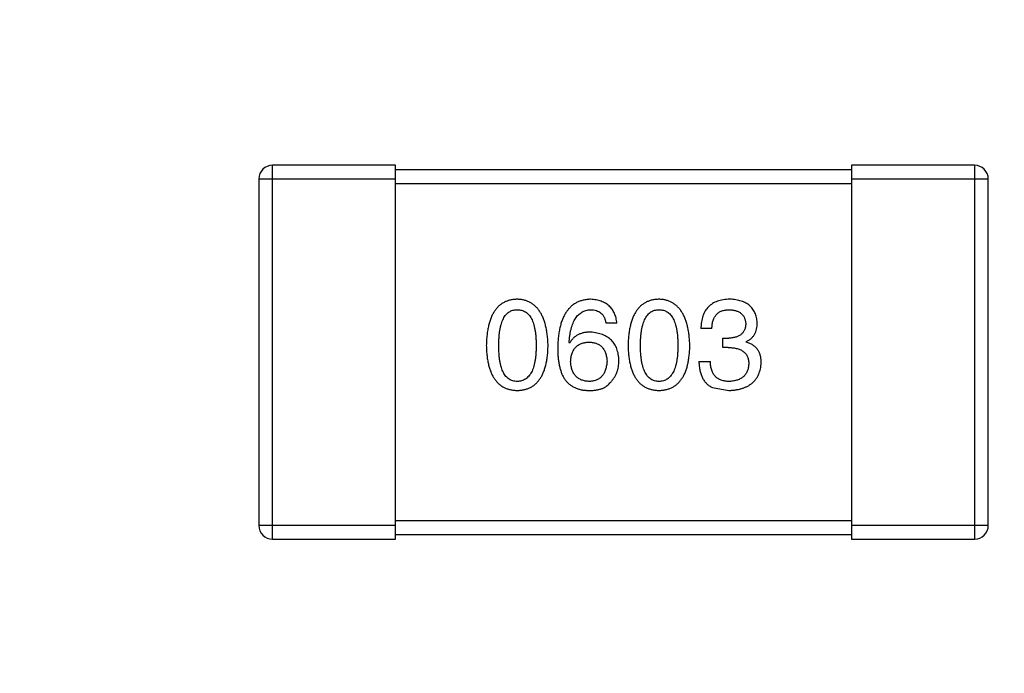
# Model space of a CAD drawing. Header units: inches. Extents: x -36 to 490, y -51 to 98.
# Tile 74 of 153: x 416.18 to 418.34, y 27.66 to 29.09. Entities that reach past the tile are written whole.
import ezdxf

# ---------------------------------------------------------------- set-up
doc = ezdxf.new("R2010")
doc.units = ezdxf.units.IN
doc.header["$LTSCALE"] = 1.21
doc.header["$MEASUREMENT"] = 0
doc.header["$PDMODE"] = 3
doc.header["$PDSIZE"] = 0.3125
doc.layers.get('0').update_dxf_attribs({"linetype": 'CONTINUOUS'})
doc.layers.get('Defpoints').update_dxf_attribs({"linetype": 'CONTINUOUS'})
doc.layers.add('DIM', color=3, linetype='CONTINUOUS')
doc.styles.get("Standard").update_dxf_attribs({"font": 'txt', "width": 0.8})
doc.dimstyles.get("Standard").update_dxf_attribs({"dimtxt": 0.15625, "dimasz": 0.1875, "dimexe": 0.125, "dimexo": 0.0625, "dimgap": 0.09, "dimtad": 0, "dimtih": 1, "dimtoh": 1, "dimzin": 4, "dimdsep": 46, "dimtxsty": 'Standard', "dimblk": '_FILLED', "dimblk1": '_FILLED', "dimblk2": '_FILLED', "dimcen": 0.09, "dimazin": 1, "dimtp": 0.01, "dimtm": 0.01, "dimtfac": 1, "dimtofl": 0, "dimtmove": 0, "dimatfit": 3, "dimldrblk": '_FILLED', "dimfxl": 1, "dimtolj": 1, "dimtzin": 4, "dimarcsym": 0})

# ---------------------------------------------------------------- blocks, each defined once
blk = doc.blocks.new('_FILLED')
at = {"color": 0, "linetype": 'ByBlock'}
blk.add_solid([(0, 0), (-1, 0.16667), (-1, -0.16667)], dxfattribs=at)
blk = doc.blocks.new('*D70')
at = {"layer": 'Defpoints', "color": 0}
for p in [(406.8003, 41.9888), (406.8003, -7.0611), (488.6342, -7.0611)]:
    blk.add_point(p, dxfattribs=at)
at = {"layer": 'DIM', "color": 0, "lineweight": -2}
for p, q in [((406.8628, 41.9888), (488.7592, 41.9888)), ((488.6342, 39.4488), (488.6342, 21.3872)), ((488.6342, -4.5211), (488.6342, 13.5405)), ((406.8628, -7.0611), (488.7592, -7.0611))]:
    blk.add_line(p, q, dxfattribs=at)
at = {"layer": 'DIM', "color": 0, "lineweight": -2, "xscale": 2.54, "yscale": 2.54, "zscale": 2.54}
for p, rotation in [((488.6342, 41.9888), 90), ((488.6342, -7.0611), 270)]:
    blk.add_blockref('_FILLED', p, dxfattribs=dict(at, rotation=rotation))
at = {"layer": 'DIM', "color": 0, "insert": (488.6342, 17.4638), "char_height": 2.5, "attachment_point": 5, "rotation": 90, "line_spacing_factor": 2.5}
blk.add_mtext('\\A1;49.05', dxfattribs=at)

msp = doc.modelspace()

# ---------------------------------------------------------------- linework, layer by layer
at = {"color": 7, "linetype": 'Continuous'}
for p, q in [((417.009, 28.7725), (416.739, 28.7725)), ((416.739, 27.9525), (416.739, 28.7725)), ((417.009, 27.9525), (417.009, 28.7725)), ((418.279, 28.7725), (418.009, 28.7725)), ((418.009, 28.7725), (418.009, 27.9525)), ((418.279, 28.7725), (418.279, 27.9525)), ((418.009, 28.7625), (417.009, 28.7625)), ((416.709, 28.7425), (417.009, 28.7425)), ((416.709, 28.7425), (416.709, 27.9825)), ((417.009, 28.7325), (418.009, 28.7325)), ((418.009, 28.7425), (418.309, 28.7425)), ((418.309, 27.9825), (418.309, 28.7425)), ((417.4945, 28.4263), (417.4705, 28.4263)), ((417.7027, 28.4142), (417.6786, 28.4142)), ((417.3907, 28.3825), (417.3896, 28.3836)), ((417.7267, 28.3935), (417.7398, 28.3935)), ((417.7267, 28.3727), (417.7267, 28.3935)), ((417.7781, 28.3858), (417.7781, 28.3847)), ((417.7387, 28.3727), (417.7267, 28.3727)), ((417.6743, 28.3421), (417.6994, 28.3421)), ((417.7038, 28.2853), (417.7398, 28.2787)), ((418.009, 27.9925), (417.009, 27.9925)), ((417.009, 27.9825), (416.709, 27.9825)), ((418.309, 27.9825), (418.009, 27.9825)), ((416.739, 27.9525), (417.009, 27.9525)), ((417.009, 27.9625), (418.009, 27.9625)), ((418.009, 27.9525), (418.279, 27.9525))]:
    msp.add_line(p, q, dxfattribs=at)
for centre, start, end in [((416.739, 28.7425), 90, 180), ((418.279, 28.7425), 0, 90), ((416.739, 27.9825), 180, 270), ((418.279, 27.9825), 270, 0)]:
    msp.add_arc(centre, 0.03, start, end, dxfattribs=at)
for points, knots in [([(417.2757, 28.4787), (417.2731, 28.4786), (417.2679, 28.4784), (417.2604, 28.4771), (417.2534, 28.4749), (417.2468, 28.4721), (417.2408, 28.4684), (417.2353, 28.464), (417.2303, 28.4588), (417.2258, 28.4527), (417.2218, 28.446), (417.2184, 28.4384), (417.2153, 28.4301), (417.2129, 28.4209), (417.2108, 28.4111), (417.2094, 28.4004), (417.2084, 28.389), (417.2081, 28.3811), (417.208, 28.3771)], [0, 0, 0, 0, 0.057911, 0.113262, 0.165956, 0.217443, 0.268511, 0.319665, 0.372, 0.426129, 0.483365, 0.543779, 0.607756, 0.676562, 0.749704, 0.827713, 0.911177, 1, 1, 1, 1]), ([(417.3435, 28.3771), (417.3433, 28.3811), (417.343, 28.3889), (417.3418, 28.4002), (417.3402, 28.4108), (417.3382, 28.4205), (417.3356, 28.4296), (417.3326, 28.4379), (417.3291, 28.4454), (417.3251, 28.4522), (417.3206, 28.4582), (417.3156, 28.4635), (417.3102, 28.468), (417.3042, 28.4717), (417.2977, 28.4746), (417.2908, 28.4768), (417.2834, 28.4783), (417.2783, 28.4786), (417.2757, 28.4787)], [0, 0, 0, 0, 0.088475, 0.171606, 0.249595, 0.322626, 0.391327, 0.455765, 0.516374, 0.573675, 0.628522, 0.681161, 0.732559, 0.783563, 0.83504, 0.887639, 0.942585, 1, 1, 1, 1]), ([(417.4366, 28.4787), (417.4338, 28.4785), (417.4283, 28.4782), (417.4203, 28.4767), (417.4128, 28.4745), (417.4058, 28.4714), (417.3994, 28.4676), (417.3935, 28.4629), (417.3882, 28.4574), (417.3835, 28.4511), (417.3792, 28.444), (417.3755, 28.4362), (417.3723, 28.4275), (417.3697, 28.4181), (417.3675, 28.4079), (417.366, 28.3969), (417.3649, 28.385), (417.3646, 28.3769), (417.3645, 28.3727)], [0, 0, 0, 0, 0.058957, 0.115262, 0.16907, 0.221312, 0.273147, 0.324961, 0.377649, 0.432026, 0.488925, 0.549039, 0.612912, 0.680653, 0.753056, 0.830314, 0.912483, 1, 1, 1, 1]), ([(417.4945, 28.4263), (417.4943, 28.4282), (417.4938, 28.4321), (417.4925, 28.4378), (417.491, 28.4431), (417.489, 28.448), (417.4866, 28.4525), (417.4839, 28.4567), (417.4808, 28.4606), (417.4774, 28.4641), (417.4736, 28.4671), (417.4694, 28.4699), (417.4648, 28.4723), (417.4599, 28.4743), (417.4546, 28.476), (417.4489, 28.4773), (417.4429, 28.4782), (417.4387, 28.4785), (417.4366, 28.4787)], [0, 0, 0, 0, 0.06947, 0.136096, 0.199592, 0.260665, 0.319672, 0.377156, 0.433415, 0.489984, 0.546535, 0.604276, 0.663499, 0.725182, 0.788953, 0.855683, 0.926216, 1, 1, 1, 1]), ([(417.5866, 28.4787), (417.5839, 28.4786), (417.5788, 28.4784), (417.5712, 28.4771), (417.5643, 28.4749), (417.5577, 28.4721), (417.5517, 28.4684), (417.5462, 28.464), (417.5412, 28.4588), (417.5367, 28.4527), (417.5327, 28.446), (417.5292, 28.4384), (417.5262, 28.4301), (417.5237, 28.4209), (417.5217, 28.4111), (417.5203, 28.4004), (417.5192, 28.389), (417.519, 28.3811), (417.5188, 28.3771)], [0, 0, 0, 0, 0.057911, 0.113262, 0.165956, 0.217443, 0.268511, 0.319665, 0.372, 0.426129, 0.483365, 0.543779, 0.607756, 0.676562, 0.749704, 0.827713, 0.911177, 1, 1, 1, 1]), ([(417.6544, 28.3771), (417.6542, 28.3811), (417.6538, 28.3889), (417.6527, 28.4002), (417.6511, 28.4108), (417.649, 28.4205), (417.6465, 28.4296), (417.6435, 28.4379), (417.64, 28.4454), (417.6359, 28.4522), (417.6314, 28.4582), (417.6265, 28.4635), (417.621, 28.468), (417.6151, 28.4717), (417.6086, 28.4746), (417.6017, 28.4768), (417.5943, 28.4783), (417.5892, 28.4786), (417.5866, 28.4787)], [0, 0, 0, 0, 0.088475, 0.171606, 0.249595, 0.322626, 0.391327, 0.455765, 0.516374, 0.573675, 0.628522, 0.681161, 0.732559, 0.783563, 0.83504, 0.887639, 0.942585, 1, 1, 1, 1]), ([(417.742, 28.4787), (417.7395, 28.4786), (417.7346, 28.4785), (417.7275, 28.4776), (417.7209, 28.4763), (417.7148, 28.4744), (417.7091, 28.4721), (417.7039, 28.4693), (417.6992, 28.4659), (417.695, 28.4621), (417.6912, 28.4578), (417.6879, 28.453), (417.6852, 28.4477), (417.6829, 28.442), (417.6811, 28.4357), (417.6797, 28.429), (417.6789, 28.4218), (417.6787, 28.4168), (417.6786, 28.4142)], [0, 0, 0, 0, 0.073232, 0.142595, 0.207997, 0.270074, 0.329156, 0.386529, 0.441846, 0.496976, 0.551877, 0.607941, 0.665637, 0.725446, 0.788542, 0.855101, 0.925196, 1, 1, 1, 1]), ([(417.8021, 28.4274), (417.802, 28.4293), (417.8016, 28.4332), (417.8006, 28.4388), (417.7991, 28.4441), (417.7973, 28.449), (417.7949, 28.4535), (417.7922, 28.4577), (417.7891, 28.4615), (417.7855, 28.4649), (417.7815, 28.4679), (417.7771, 28.4706), (417.7723, 28.4729), (417.767, 28.4748), (417.7614, 28.4764), (417.7553, 28.4775), (417.7488, 28.4784), (417.7443, 28.4786), (417.742, 28.4787)], [0, 0, 0, 0, 0.067521, 0.132139, 0.193339, 0.252064, 0.309083, 0.364848, 0.420021, 0.475612, 0.532002, 0.589602, 0.649896, 0.712634, 0.778603, 0.848416, 0.922155, 1, 1, 1, 1]), ([(417.2353, 28.3771), (417.2353, 28.3803), (417.2354, 28.3864), (417.2359, 28.3953), (417.2366, 28.4037), (417.2377, 28.4114), (417.2392, 28.4184), (417.2408, 28.4249), (417.2429, 28.4308), (417.2453, 28.436), (417.2479, 28.4407), (417.2509, 28.4447), (417.2543, 28.4481), (417.2579, 28.4509), (417.2619, 28.4531), (417.2663, 28.4547), (417.2709, 28.4556), (417.2741, 28.4557), (417.2757, 28.4558)], [0, 0, 0, 0, 0.096452, 0.187278, 0.271765, 0.350519, 0.423437, 0.491321, 0.554011, 0.612224, 0.666281, 0.717003, 0.764884, 0.811423, 0.856783, 0.902993, 0.950236, 1, 1, 1, 1]), ([(417.2757, 28.4558), (417.2774, 28.4557), (417.2807, 28.4556), (417.2854, 28.4547), (417.2899, 28.4531), (417.294, 28.451), (417.2977, 28.4481), (417.3012, 28.4447), (417.3042, 28.4407), (417.307, 28.436), (417.3095, 28.4308), (417.3116, 28.4249), (417.3133, 28.4184), (417.3148, 28.4113), (417.3159, 28.4037), (417.3167, 28.3953), (417.3172, 28.3864), (417.3172, 28.3803), (417.3173, 28.3771)], [0, 0, 0, 0, 0.050604, 0.098688, 0.145699, 0.191791, 0.238625, 0.286717, 0.337546, 0.391814, 0.449755, 0.512106, 0.579685, 0.652048, 0.730262, 0.814146, 0.904281, 1, 1, 1, 1]), ([(417.3896, 28.3836), (417.3898, 28.3865), (417.3902, 28.392), (417.3912, 28.3999), (417.3925, 28.4073), (417.3941, 28.4143), (417.396, 28.4206), (417.3982, 28.4265), (417.4006, 28.4318), (417.4034, 28.4366), (417.4066, 28.4409), (417.4099, 28.4446), (417.4136, 28.4479), (417.4177, 28.4505), (417.422, 28.4527), (417.4266, 28.4542), (417.4315, 28.4554), (417.4349, 28.4556), (417.4366, 28.4558)], [0, 0, 0, 0, 0.089218, 0.173709, 0.252753, 0.326963, 0.397099, 0.462534, 0.524018, 0.582178, 0.637235, 0.689955, 0.741228, 0.791618, 0.841661, 0.892925, 0.945259, 1, 1, 1, 1]), ([(417.4366, 28.4558), (417.4389, 28.4557), (417.4432, 28.4556), (417.4493, 28.4541), (417.4547, 28.4518), (417.4595, 28.4485), (417.4634, 28.4443), (417.4666, 28.4391), (417.469, 28.433), (417.47, 28.4286), (417.4705, 28.4263)], [0, 0, 0, 0, 0.136586, 0.261496, 0.378089, 0.490612, 0.605522, 0.725767, 0.8561, 1, 1, 1, 1]), ([(417.5462, 28.3771), (417.5462, 28.3803), (417.5462, 28.3864), (417.5467, 28.3953), (417.5475, 28.4037), (417.5485, 28.4114), (417.55, 28.4184), (417.5517, 28.4249), (417.5538, 28.4308), (417.5561, 28.436), (417.5588, 28.4407), (417.5618, 28.4447), (417.5652, 28.4481), (417.5688, 28.4509), (417.5728, 28.4531), (417.5771, 28.4547), (417.5818, 28.4556), (417.585, 28.4557), (417.5866, 28.4558)], [0, 0, 0, 0, 0.096452, 0.187278, 0.271765, 0.350519, 0.423437, 0.491321, 0.554011, 0.612224, 0.666281, 0.717003, 0.764884, 0.811423, 0.856783, 0.902993, 0.950236, 1, 1, 1, 1]), ([(417.5866, 28.4558), (417.5883, 28.4557), (417.5915, 28.4556), (417.5963, 28.4547), (417.6007, 28.4531), (417.6049, 28.451), (417.6086, 28.4481), (417.612, 28.4447), (417.6151, 28.4407), (417.6179, 28.436), (417.6203, 28.4308), (417.6224, 28.4249), (417.6242, 28.4184), (417.6256, 28.4113), (417.6268, 28.4037), (417.6275, 28.3953), (417.628, 28.3864), (417.6281, 28.3803), (417.6281, 28.3771)], [0, 0, 0, 0, 0.050604, 0.098688, 0.145699, 0.191791, 0.238625, 0.286717, 0.337546, 0.391814, 0.449755, 0.512106, 0.579685, 0.652048, 0.730262, 0.814146, 0.904281, 1, 1, 1, 1]), ([(417.7027, 28.4142), (417.7028, 28.4159), (417.7029, 28.4192), (417.7035, 28.4239), (417.7042, 28.4283), (417.7054, 28.4324), (417.7068, 28.4361), (417.7085, 28.4395), (417.7105, 28.4426), (417.7127, 28.4454), (417.7153, 28.4479), (417.7181, 28.45), (417.7212, 28.4518), (417.7246, 28.4532), (417.7283, 28.4544), (417.7323, 28.4552), (417.7365, 28.4557), (417.7394, 28.4557), (417.7409, 28.4558)], [0, 0, 0, 0, 0.078134, 0.15164, 0.221358, 0.286689, 0.348614, 0.407697, 0.464247, 0.520153, 0.574432, 0.629291, 0.684538, 0.742032, 0.801329, 0.863637, 0.930123, 1, 1, 1, 1]), ([(417.7409, 28.4558), (417.7423, 28.4557), (417.745, 28.4556), (417.7488, 28.4551), (417.7525, 28.4544), (417.7559, 28.4535), (417.759, 28.4524), (417.7619, 28.451), (417.7645, 28.4494), (417.7669, 28.4476), (417.7691, 28.4456), (417.7709, 28.4433), (417.7726, 28.4409), (417.774, 28.4381), (417.7751, 28.4352), (417.776, 28.4321), (417.7767, 28.4287), (417.7769, 28.4264), (417.777, 28.4252)], [0, 0, 0, 0, 0.078051, 0.151197, 0.220412, 0.286742, 0.34933, 0.409464, 0.467368, 0.52298, 0.578639, 0.633998, 0.690142, 0.746855, 0.805868, 0.867776, 0.932345, 1, 1, 1, 1]), ([(417.777, 28.4252), (417.7769, 28.4239), (417.7768, 28.4215), (417.7763, 28.418), (417.7754, 28.4148), (417.7743, 28.4117), (417.773, 28.4089), (417.7713, 28.4064), (417.7694, 28.404), (417.7672, 28.4019), (417.7647, 28.4), (417.762, 28.3984), (417.759, 28.397), (417.7557, 28.3958), (417.7521, 28.3949), (417.7482, 28.3941), (417.7441, 28.3937), (417.7413, 28.3935), (417.7398, 28.3935)], [0, 0, 0, 0, 0.067741, 0.131599, 0.192143, 0.249977, 0.306453, 0.361639, 0.416449, 0.471489, 0.527582, 0.584873, 0.644974, 0.70814, 0.77492, 0.845909, 0.920585, 1, 1, 1, 1]), ([(417.7781, 28.3858), (417.78, 28.3868), (417.7837, 28.3886), (417.7887, 28.3923), (417.7929, 28.3967), (417.7963, 28.4016), (417.7989, 28.4072), (417.8008, 28.4134), (417.802, 28.4202), (417.8021, 28.4249), (417.8021, 28.4274)], [0, 0, 0, 0, 0.125227, 0.244792, 0.361427, 0.478215, 0.59667, 0.722058, 0.856314, 1, 1, 1, 1]), ([(417.4366, 28.4066), (417.434, 28.4065), (417.4289, 28.4064), (417.4216, 28.4053), (417.4149, 28.4034), (417.4087, 28.4008), (417.4032, 28.3973), (417.3984, 28.3932), (417.3941, 28.3882), (417.3919, 28.3845), (417.3907, 28.3825)], [0, 0, 0, 0, 0.144617, 0.279572, 0.40596, 0.526097, 0.64389, 0.760003, 0.877724, 1, 1, 1, 1]), ([(417.4989, 28.3443), (417.4988, 28.3466), (417.4986, 28.3512), (417.4976, 28.3578), (417.4961, 28.3641), (417.4944, 28.3699), (417.492, 28.3753), (417.4892, 28.3802), (417.486, 28.3848), (417.4823, 28.3889), (417.4782, 28.3926), (417.4736, 28.3959), (417.4685, 28.3987), (417.463, 28.4012), (417.4571, 28.4032), (417.4506, 28.4047), (417.4438, 28.4059), (417.4391, 28.4064), (417.4366, 28.4066)], [0, 0, 0, 0, 0.071527, 0.139094, 0.20346, 0.264939, 0.323904, 0.381383, 0.437591, 0.493343, 0.549401, 0.606085, 0.664838, 0.725424, 0.788712, 0.855452, 0.925772, 1, 1, 1, 1]), ([(417.208, 28.3771), (417.2081, 28.3732), (417.2084, 28.3655), (417.2094, 28.3545), (417.2108, 28.3442), (417.2129, 28.3346), (417.2154, 28.3258), (417.2184, 28.3178), (417.2218, 28.3104), (417.2259, 28.3039), (417.2303, 28.298), (417.2353, 28.293), (417.2408, 28.2887), (417.2469, 28.2851), (417.2534, 28.2824), (417.2604, 28.2803), (417.2679, 28.2791), (417.2731, 28.2788), (417.2757, 28.2787)], [0, 0, 0, 0, 0.087693, 0.170223, 0.247496, 0.319826, 0.387768, 0.451403, 0.511459, 0.568358, 0.622671, 0.675251, 0.726739, 0.778422, 0.830759, 0.884394, 0.940865, 1, 1, 1, 1]), ([(417.2757, 28.2984), (417.2741, 28.2985), (417.2709, 28.2986), (417.2663, 28.2995), (417.2619, 28.301), (417.258, 28.3033), (417.2543, 28.306), (417.2509, 28.3094), (417.2479, 28.3135), (417.2453, 28.3181), (417.2429, 28.3234), (417.2408, 28.3292), (417.2392, 28.3358), (417.2377, 28.3428), (417.2366, 28.3505), (417.2359, 28.3588), (417.2354, 28.3677), (417.2353, 28.3739), (417.2353, 28.3771)], [0, 0, 0, 0, 0.049766, 0.097012, 0.143225, 0.188786, 0.235079, 0.282962, 0.333687, 0.387747, 0.445963, 0.508657, 0.576545, 0.649868, 0.72822, 0.812712, 0.903543, 1, 1, 1, 1]), ([(417.2757, 28.2787), (417.2784, 28.2788), (417.2836, 28.2791), (417.2911, 28.2803), (417.2981, 28.2824), (417.3046, 28.2851), (417.3106, 28.2887), (417.3161, 28.293), (417.3211, 28.298), (417.3256, 28.3039), (417.3296, 28.3104), (417.3331, 28.3178), (417.3361, 28.3258), (417.3386, 28.3346), (417.3406, 28.3442), (417.3421, 28.3545), (417.3431, 28.3655), (417.3433, 28.3732), (417.3435, 28.3771)], [0, 0, 0, 0, 0.059134, 0.115603, 0.169236, 0.221572, 0.273254, 0.32474, 0.377319, 0.431815, 0.488555, 0.548609, 0.612242, 0.680182, 0.75251, 0.829782, 0.91231, 1, 1, 1, 1]), ([(417.3173, 28.3771), (417.3172, 28.3739), (417.3172, 28.3679), (417.3167, 28.3591), (417.3159, 28.3509), (417.3148, 28.3432), (417.3133, 28.3362), (417.3115, 28.3298), (417.3095, 28.3239), (417.307, 28.3187), (417.3043, 28.314), (417.3011, 28.31), (417.2978, 28.3065), (417.294, 28.3037), (417.2899, 28.3014), (417.2854, 28.2997), (417.2807, 28.2987), (417.2774, 28.2985), (417.2757, 28.2984)], [0, 0, 0, 0, 0.094834, 0.184067, 0.267029, 0.344713, 0.417334, 0.484367, 0.546941, 0.604717, 0.65953, 0.710539, 0.759381, 0.806382, 0.853027, 0.900623, 0.949121, 1, 1, 1, 1]), ([(417.3929, 28.3421), (417.393, 28.3438), (417.3932, 28.347), (417.3939, 28.3518), (417.3949, 28.3562), (417.3962, 28.3603), (417.3977, 28.3641), (417.3996, 28.3676), (417.4016, 28.3707), (417.4041, 28.3736), (417.4067, 28.3761), (417.4097, 28.3783), (417.4129, 28.3802), (417.4165, 28.3817), (417.4203, 28.383), (417.4244, 28.3839), (417.4288, 28.3845), (417.4318, 28.3847), (417.4333, 28.3847)], [0, 0, 0, 0, 0.076072, 0.148369, 0.216753, 0.281358, 0.342792, 0.401604, 0.458929, 0.514444, 0.569818, 0.625343, 0.681554, 0.739608, 0.800134, 0.863477, 0.929547, 1, 1, 1, 1]), ([(417.4333, 28.3847), (417.4348, 28.3847), (417.4378, 28.3845), (417.442, 28.3839), (417.446, 28.383), (417.4497, 28.3818), (417.4531, 28.3803), (417.4563, 28.3785), (417.4592, 28.3763), (417.4618, 28.3738), (417.4641, 28.3711), (417.4662, 28.368), (417.468, 28.3646), (417.4695, 28.3609), (417.4707, 28.3569), (417.4717, 28.3526), (417.4724, 28.348), (417.4726, 28.3448), (417.4727, 28.3432)], [0, 0, 0, 0, 0.069884, 0.136529, 0.199638, 0.259844, 0.317774, 0.374356, 0.430026, 0.485148, 0.5409, 0.597889, 0.657472, 0.718614, 0.783613, 0.85129, 0.923712, 1, 1, 1, 1]), ([(417.5188, 28.3771), (417.519, 28.3732), (417.5192, 28.3655), (417.5203, 28.3545), (417.5217, 28.3442), (417.5237, 28.3346), (417.5262, 28.3258), (417.5292, 28.3178), (417.5327, 28.3104), (417.5367, 28.3039), (417.5412, 28.298), (417.5462, 28.293), (417.5517, 28.2887), (417.5577, 28.2851), (417.5643, 28.2824), (417.5713, 28.2803), (417.5788, 28.2791), (417.5839, 28.2788), (417.5866, 28.2787)], [0, 0, 0, 0, 0.087693, 0.170223, 0.247496, 0.319826, 0.387768, 0.451403, 0.511459, 0.568358, 0.622671, 0.675251, 0.726739, 0.778422, 0.830759, 0.884394, 0.940865, 1, 1, 1, 1]), ([(417.5866, 28.2984), (417.585, 28.2985), (417.5818, 28.2986), (417.5771, 28.2995), (417.5728, 28.301), (417.5688, 28.3033), (417.5651, 28.306), (417.5618, 28.3094), (417.5588, 28.3135), (417.5561, 28.3181), (417.5538, 28.3234), (417.5517, 28.3292), (417.55, 28.3358), (417.5485, 28.3428), (417.5475, 28.3505), (417.5467, 28.3588), (417.5462, 28.3677), (417.5462, 28.3739), (417.5462, 28.3771)], [0, 0, 0, 0, 0.049766, 0.097012, 0.143225, 0.188786, 0.235079, 0.282962, 0.333687, 0.387747, 0.445963, 0.508657, 0.576545, 0.649868, 0.72822, 0.812712, 0.903543, 1, 1, 1, 1]), ([(417.5866, 28.2787), (417.5892, 28.2788), (417.5944, 28.2791), (417.6019, 28.2803), (417.6089, 28.2824), (417.6155, 28.2851), (417.6215, 28.2887), (417.627, 28.293), (417.632, 28.298), (417.6365, 28.3039), (417.6405, 28.3104), (417.644, 28.3178), (417.647, 28.3258), (417.6494, 28.3346), (417.6515, 28.3442), (417.6529, 28.3545), (417.6539, 28.3655), (417.6542, 28.3732), (417.6544, 28.3771)], [0, 0, 0, 0, 0.059134, 0.115603, 0.169236, 0.221572, 0.273254, 0.32474, 0.377319, 0.431815, 0.488555, 0.548609, 0.612242, 0.680182, 0.75251, 0.829782, 0.91231, 1, 1, 1, 1]), ([(417.6281, 28.3771), (417.6281, 28.3739), (417.628, 28.3679), (417.6275, 28.3591), (417.6268, 28.3509), (417.6256, 28.3432), (417.6242, 28.3362), (417.6224, 28.3298), (417.6203, 28.3239), (417.6179, 28.3187), (417.6151, 28.314), (417.612, 28.31), (417.6086, 28.3065), (417.6048, 28.3037), (417.6007, 28.3014), (417.5963, 28.2997), (417.5915, 28.2987), (417.5883, 28.2985), (417.5866, 28.2984)], [0, 0, 0, 0, 0.094834, 0.184067, 0.267029, 0.344713, 0.417334, 0.484367, 0.546941, 0.604717, 0.65953, 0.710539, 0.759381, 0.806382, 0.853027, 0.900623, 0.949121, 1, 1, 1, 1]), ([(417.8109, 28.3399), (417.8109, 28.3414), (417.8108, 28.3441), (417.8104, 28.3482), (417.8098, 28.3521), (417.8089, 28.3558), (417.8077, 28.3593), (417.8063, 28.3626), (417.8046, 28.3657), (417.8028, 28.3687), (417.8006, 28.3714), (417.7981, 28.3739), (417.7954, 28.3762), (417.7924, 28.3783), (417.7892, 28.3802), (417.7858, 28.382), (417.782, 28.3835), (417.7794, 28.3843), (417.7781, 28.3847)], [0, 0, 0, 0, 0.071215, 0.138707, 0.20396, 0.266995, 0.327734, 0.387609, 0.445602, 0.503345, 0.561136, 0.618597, 0.677672, 0.738255, 0.799989, 0.863961, 0.930555, 1, 1, 1, 1]), ([(417.3645, 28.3727), (417.3645, 28.3692), (417.3646, 28.3623), (417.3653, 28.3523), (417.3663, 28.3428), (417.3679, 28.3341), (417.3699, 28.3259), (417.3723, 28.3183), (417.3752, 28.3113), (417.3776, 28.307), (417.3787, 28.3049)], [0, 0, 0, 0, 0.151498, 0.29521, 0.430242, 0.557137, 0.677306, 0.790845, 0.898111, 1, 1, 1, 1]), ([(417.7387, 28.3727), (417.7406, 28.3727), (417.7441, 28.3727), (417.7491, 28.3722), (417.7539, 28.3715), (417.7583, 28.3705), (417.7623, 28.3693), (417.766, 28.3677), (417.7694, 28.3659), (417.7724, 28.3638), (417.775, 28.3614), (417.7773, 28.3587), (417.7793, 28.3557), (417.7808, 28.3524), (417.7821, 28.3489), (417.7829, 28.345), (417.7835, 28.3409), (417.7835, 28.3381), (417.7836, 28.3366)], [0, 0, 0, 0, 0.082495, 0.159728, 0.232496, 0.300725, 0.365163, 0.425859, 0.483728, 0.538892, 0.592921, 0.646195, 0.699968, 0.754746, 0.811387, 0.870806, 0.933482, 1, 1, 1, 1]), ([(417.4344, 28.2984), (417.4328, 28.2985), (417.4297, 28.2986), (417.4252, 28.2993), (417.421, 28.3002), (417.4171, 28.3015), (417.4135, 28.303), (417.4101, 28.305), (417.4071, 28.3072), (417.4044, 28.3099), (417.4018, 28.3127), (417.3997, 28.316), (417.3978, 28.3195), (417.3962, 28.3234), (417.395, 28.3277), (417.394, 28.3322), (417.3932, 28.337), (417.393, 28.3404), (417.3929, 28.3421)], [0, 0, 0, 0, 0.070403, 0.137196, 0.200053, 0.260887, 0.31876, 0.37535, 0.430743, 0.485927, 0.541678, 0.598832, 0.657726, 0.719441, 0.783504, 0.851852, 0.923533, 1, 1, 1, 1]), ([(417.4727, 28.3432), (417.4726, 28.3415), (417.4724, 28.3381), (417.4717, 28.3332), (417.4707, 28.3287), (417.4696, 28.3245), (417.4681, 28.3205), (417.4664, 28.3169), (417.4644, 28.3136), (417.4621, 28.3107), (417.4596, 28.308), (417.4568, 28.3056), (417.4537, 28.3036), (417.4503, 28.3019), (417.4467, 28.3005), (417.4429, 28.2995), (417.4387, 28.2988), (417.4359, 28.2985), (417.4344, 28.2984)], [0, 0, 0, 0, 0.078863, 0.153308, 0.223539, 0.289857, 0.35341, 0.413572, 0.471721, 0.528235, 0.584279, 0.638781, 0.69466, 0.751251, 0.809198, 0.869697, 0.933318, 1, 1, 1, 1]), ([(417.4792, 28.2951), (417.4808, 28.2969), (417.4839, 28.3003), (417.4879, 28.3059), (417.4913, 28.3117), (417.4941, 28.3177), (417.4963, 28.324), (417.4978, 28.3306), (417.4987, 28.3374), (417.4988, 28.342), (417.4989, 28.3443)], [0, 0, 0, 0, 0.129393, 0.255335, 0.378531, 0.500878, 0.622934, 0.746191, 0.87096, 1, 1, 1, 1]), ([(417.6743, 28.3421), (417.6743, 28.3403), (417.6745, 28.3368), (417.6749, 28.3317), (417.6756, 28.3269), (417.6765, 28.3222), (417.6776, 28.3178), (417.6788, 28.3136), (417.6804, 28.3097), (417.6821, 28.3061), (417.6841, 28.3026), (417.6862, 28.2994), (417.6886, 28.2964), (417.6912, 28.2937), (417.694, 28.2912), (417.6971, 28.289), (417.7003, 28.2869), (417.7026, 28.2858), (417.7038, 28.2853)], [0, 0, 0, 0, 0.078937, 0.154495, 0.226898, 0.296844, 0.363348, 0.427781, 0.48946, 0.549586, 0.607902, 0.664733, 0.720805, 0.776157, 0.831175, 0.886736, 0.943094, 1, 1, 1, 1]), ([(417.7409, 28.2984), (417.7393, 28.2984), (417.7361, 28.2985), (417.7315, 28.299), (417.7272, 28.2998), (417.7232, 28.3011), (417.7195, 28.3026), (417.7161, 28.3045), (417.713, 28.3067), (417.7103, 28.3093), (417.7078, 28.3122), (417.7057, 28.3155), (417.7038, 28.3191), (417.7023, 28.323), (417.7011, 28.3273), (417.7002, 28.3319), (417.6996, 28.3369), (417.6995, 28.3403), (417.6994, 28.3421)], [0, 0, 0, 0, 0.071272, 0.13882, 0.201858, 0.262757, 0.320043, 0.376709, 0.431462, 0.486034, 0.541209, 0.597703, 0.65589, 0.717768, 0.782056, 0.850407, 0.92277, 1, 1, 1, 1]), ([(417.7398, 28.2787), (417.7426, 28.2788), (417.7479, 28.2791), (417.7557, 28.28), (417.7629, 28.2814), (417.7696, 28.2833), (417.7758, 28.2855), (417.7816, 28.2882), (417.7868, 28.2914), (417.7915, 28.295), (417.7957, 28.2991), (417.7994, 28.3036), (417.8027, 28.3086), (417.8053, 28.314), (417.8075, 28.3198), (417.8092, 28.3261), (417.8104, 28.3329), (417.8107, 28.3375), (417.8109, 28.3399)], [0, 0, 0, 0, 0.078078, 0.151942, 0.221594, 0.28726, 0.350176, 0.409768, 0.467648, 0.523784, 0.578904, 0.634014, 0.689819, 0.746826, 0.805875, 0.867063, 0.931764, 1, 1, 1, 1]), ([(417.7836, 28.3366), (417.7834, 28.3352), (417.7832, 28.3323), (417.7825, 28.3282), (417.7815, 28.3243), (417.7801, 28.3207), (417.7785, 28.3174), (417.7766, 28.3143), (417.7744, 28.3115), (417.7719, 28.309), (417.769, 28.3067), (417.7659, 28.3047), (417.7624, 28.303), (417.7587, 28.3015), (417.7547, 28.3003), (417.7504, 28.2994), (417.7458, 28.2987), (417.7426, 28.2985), (417.7409, 28.2984)], [0, 0, 0, 0, 0.068514, 0.133941, 0.195994, 0.255362, 0.312994, 0.369441, 0.424687, 0.480522, 0.537148, 0.594801, 0.654411, 0.716817, 0.781981, 0.850498, 0.923306, 1, 1, 1, 1]), ([(417.3787, 28.3049), (417.3802, 28.3029), (417.3831, 28.299), (417.3883, 28.2938), (417.394, 28.2894), (417.4002, 28.2857), (417.407, 28.2828), (417.4142, 28.2806), (417.422, 28.2792), (417.4273, 28.2789), (417.4301, 28.2787)], [0, 0, 0, 0, 0.125033, 0.246266, 0.36603, 0.485265, 0.606781, 0.732144, 0.862551, 1, 1, 1, 1]), ([(417.4301, 28.2787), (417.4329, 28.2787), (417.4383, 28.2786), (417.4461, 28.2792), (417.4532, 28.2803), (417.4598, 28.2821), (417.4656, 28.2844), (417.4708, 28.2874), (417.4755, 28.2909), (417.478, 28.2937), (417.4792, 28.2951)], [0, 0, 0, 0, 0.156782, 0.301945, 0.436395, 0.561474, 0.678489, 0.78853, 0.894967, 1, 1, 1, 1])]:
    msp.add_open_spline(points, degree=3, knots=knots, dxfattribs=at)

# ---------------------------------------------------------------- dimensions: what is measured, and where the dimension line sits
at = {"layer": 'DIM'}
dim = msp.add_linear_dim(base=(488.6342, -7.0611), p1=(406.8003, 41.9888), p2=(406.8003, -7.0611), angle=90, dimstyle='Standard', override={"dimtxt": 2.5, "dimasz": 2.54, "dimtih": 0, "dimtoh": 0, "dimzin": 0, "dimcen": 0.198, "dimadec": 0, "dimazin": 0, "dimtp": 0, "dimtm": 0, "dimtdec": 4, "dimtzin": 0}, dxfattribs=at)
dim.commit()
dim.dimension.update_dxf_attribs({"geometry": '*D70', "text_midpoint": (488.6342, 17.4638)})

doc.saveas('drawing.dxf')
